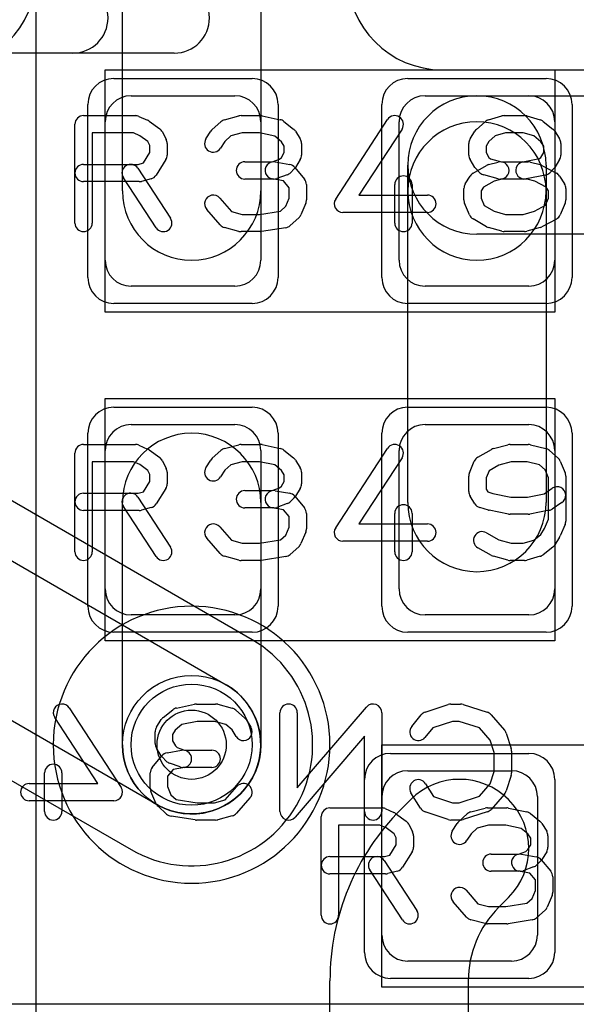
# Model space of a CAD drawing. Extents: x 0 to 20.5, y -1 to 20.
# Tile 12 of 22: x 13.5 to 15.1, y 4.7 to 7.5. Entities that reach past the tile are written whole.
import ezdxf

# ---------------------------------------------------------------- set-up
doc = ezdxf.new("R2010")
doc.units = 0
for name, color, linetype in [('Hole', 1, 'CONTINUOUS'), ('L1', 3, 'CONTINUOUS'), ('L2', 3, 'CONTINUOUS'), ('L3', 3, 'CONTINUOUS'), ('L4', 3, 'CONTINUOUS'), ('MetalMask-A', 176, 'CONTINUOUS'), ('PartsArea-A', 111, 'CONTINUOUS'), ('PartsSilk-A', 221, 'CONTINUOUS'), ('PartsSilk-B', 221, 'CONTINUOUS'), ('Resist-A', 2, 'CONTINUOUS'), ('Resist-B', 2, 'CONTINUOUS'), ('Silk-A', 140, 'CONTINUOUS')]:
    doc.layers.add(name, color=color, linetype=linetype)

msp = doc.modelspace()

# ---------------------------------------------------------------- linework, layer by layer
at = {"layer": 'Hole'}
msp.add_circle((14, 5.4), 0.1, dxfattribs=at)
at = {"layer": 'L1'}
for p, q in [((13.54996, 9.50004), (13.54996, 4.45004)), ((13.8, 7), (13.8, 8)), ((14.2, 8), (14.2, 7)), ((13.825, 7.275), (14.125, 7.275)), ((14.675, 7.275), (14.975, 7.275)), ((14.825, 7.275), (15.7, 7.275)), ((13.75, 6.8), (13.75, 7.2)), ((14.2, 7.2), (14.2, 6.8)), ((14.6, 6.8), (14.6, 7.2)), ((15.05, 7.2), (15.05, 6.8)), ((14.625, 7), (14.625, 7.075)), ((15.025, 7.075), (15.025, 7)), ((14.625, 6.1), (14.625, 7)), ((15.025, 7), (15.025, 6.1)), ((15.7, 6.875), (14.825, 6.875)), ((14.125, 6.725), (13.825, 6.725)), ((14.975, 6.725), (14.675, 6.725)), ((13.825, 6.325), (14.125, 6.325)), ((14.675, 6.325), (14.975, 6.325)), ((13.75, 5.85), (13.75, 6.25)), ((14.2, 6.25), (14.2, 5.85)), ((14.6, 5.85), (14.6, 6.25)), ((15.05, 6.25), (15.05, 5.85)), ((13.8, 5.4), (13.8, 6.1)), ((14.2, 6.1), (14.2, 5.4)), ((14.125, 5.775), (13.825, 5.775)), ((14.975, 5.775), (14.675, 5.775)), ((14.625, 5.325), (14.925, 5.325)), ((14.55, 4.85), (14.55, 5.25)), ((14.60503, 5.21287), (14.63358, 5.24142)), ((15, 5.25), (15, 4.85)), ((14.91642, 4.95858), (14.88787, 4.93003)), ((14.925, 4.775), (14.625, 4.775)), ((14.4, 2.44853), (14.4, 4.71789)), ((14.8, 4.71789), (14.8, 2.44853))]:
    msp.add_line(p, q, dxfattribs=at)
msp.add_circle((14, 5.4), 0.2, dxfattribs=at)
for centre, radius, start, end in [((13.825, 7.2), 0.075, 90, 180), ((14.125, 7.2), 0.075, 0, 90), ((14.675, 7.2), 0.075, 90, 180), ((14.825, 7.075), 0.2, 0, 180), ((14.825, 7.075), 0.2, 90, -90), ((14.975, 7.2), 0.075, 0, 90), ((14.825, 7), 0.2, 0, 180), ((14, 7), 0.2, 180, 0), ((14.825, 7), 0.2, 180, 0), ((13.825, 6.8), 0.075, 180, -90), ((14.125, 6.8), 0.075, -90, 0), ((14.675, 6.8), 0.075, 180, -90), ((14.975, 6.8), 0.075, -90, 0), ((13.825, 6.25), 0.075, 90, 180), ((14.125, 6.25), 0.075, 0, 90), ((14.675, 6.25), 0.075, 90, 180), ((14.975, 6.25), 0.075, 0, 90), ((14, 6.1), 0.2, 0, 180), ((14.825, 6.1), 0.2, 180, 0), ((13.825, 5.85), 0.075, 180, -90), ((14.125, 5.85), 0.075, -90, 0), ((14.675, 5.85), 0.075, 180, -90), ((14.975, 5.85), 0.075, -90, 0), ((14, 5.4), 0.2, 180, 0), ((14.625, 5.25), 0.075, 90, 180), ((14.925, 5.25), 0.075, 0, 90), ((14.775, 5.1), 0.2, -45, 135), ((15.1, 4.71789), 0.7, 134.99942, 180), ((15.1, 4.71789), 0.3, 134.99865, 180), ((14.625, 4.85), 0.075, 180, -90), ((14.925, 4.85), 0.075, -90, 0)]:
    msp.add_arc(centre, radius, start, end, dxfattribs=at)
at = {"layer": 'L2'}
for start, end in [(90, -90), (-90, 90)]:
    msp.add_arc((14, 5.4), 0.40004, start, end, dxfattribs=at)
at = {"layer": 'L3'}
for start, end in [(90, -90), (-90, 90)]:
    msp.add_arc((14, 5.4), 0.40004, start, end, dxfattribs=at)
at = {"layer": 'L4'}
for p, q in [((14.17501, 5.70314), (10.03053, 8.09596)), ((9.95551, 7.96603), (14.1, 5.57321)), ((13.9, 5.22679), (9.75551, 7.61962)), ((9.68051, 7.48968), (13.82498, 5.09686)), ((14.725, 7.34996), (15.275, 7.34996)), ((15.28757, 4.65004), (13.42681, 4.65004))]:
    msp.add_line(p, q, dxfattribs=at)
msp.add_circle((14, 5.4), 0.2, dxfattribs=at)
for centre, radius, start, end in [((13.275, 7.625), 0.27504, -90, 0), ((14.725, 7.625), 0.27504, 180, -90), ((14, 5.4), 0.35004, -120.00029, 59.9183), ((14.2125, 5.76807), 0.07498, -120.00175, -119.61502), ((14, 5.4), 0.2, -119.9993, 60.00003)]:
    msp.add_arc(centre, radius, start, end, dxfattribs=at)
at = {"layer": 'MetalMask-A'}
for p, q in [((13.825, 7.275), (14.125, 7.275)), ((14.675, 7.275), (14.975, 7.275)), ((13.75, 6.8), (13.75, 7.2)), ((14.2, 7.2), (14.2, 6.8)), ((14.6, 6.8), (14.6, 7.2)), ((15.05, 7.2), (15.05, 6.8)), ((14.125, 6.725), (13.825, 6.725)), ((14.975, 6.725), (14.675, 6.725)), ((13.825, 6.325), (14.125, 6.325)), ((14.675, 6.325), (14.975, 6.325)), ((13.75, 5.85), (13.75, 6.25)), ((14.2, 6.25), (14.2, 5.85)), ((14.6, 5.85), (14.6, 6.25)), ((15.05, 6.25), (15.05, 5.85)), ((14.125, 5.775), (13.825, 5.775)), ((14.975, 5.775), (14.675, 5.775)), ((14.625, 5.325), (14.925, 5.325)), ((14.55, 4.85), (14.55, 5.25)), ((15, 5.25), (15, 4.85)), ((14.925, 4.775), (14.625, 4.775))]:
    msp.add_line(p, q, dxfattribs=at)
for centre, start, end in [((13.825, 7.2), 90, 180), ((14.125, 7.2), 0, 90), ((14.675, 7.2), 90, 180), ((14.975, 7.2), 0, 90), ((13.825, 6.8), 180, -90), ((14.125, 6.8), -90, 0), ((14.675, 6.8), 180, -90), ((14.975, 6.8), -90, 0), ((13.825, 6.25), 90, 180), ((14.125, 6.25), 0, 90), ((14.675, 6.25), 90, 180), ((14.975, 6.25), 0, 90), ((13.825, 5.85), 180, -90), ((14.125, 5.85), -90, 0), ((14.675, 5.85), 180, -90), ((14.975, 5.85), -90, 0), ((14.625, 5.25), 90, 180), ((14.925, 5.25), 0, 90), ((14.625, 4.85), 180, -90), ((14.925, 4.85), -90, 0)]:
    msp.add_arc(centre, 0.075, start, end, dxfattribs=at)
at = {"layer": 'PartsArea-A'}
for p, q in [((13.75, 6.65), (13.75, 7.35)), ((13.75, 7.35), (15.05, 7.35)), ((15.05, 7.35), (15.05, 6.65)), ((15.05, 6.65), (13.75, 6.65)), ((13.75, 6.4), (15.05, 6.4)), ((13.75, 5.7), (13.75, 6.4)), ((15.05, 6.4), (15.05, 5.7)), ((15.05, 5.7), (13.75, 5.7)), ((14.55, 5.4), (15.85, 5.4)), ((14.55, 4.7), (14.55, 5.4)), ((15.85, 4.7), (14.55, 4.7))]:
    msp.add_line(p, q, dxfattribs=at)
at = {"layer": 'PartsSilk-A'}
for p, q in [((13.95, 7.3984), (12.15, 7.3984)), ((13.6875, 7.21759), (13.8375, 7.21759)), ((13.84765, 7.21544), (13.87265, 7.20433)), ((13.8772, 7.2017), (13.90776, 7.17948)), ((14.05978, 7.17795), (14.08478, 7.20017)), ((14.09495, 7.20564), (14.13662, 7.21675)), ((14.14306, 7.21759), (14.19861, 7.21759)), ((14.20376, 7.21705), (14.25654, 7.20594)), ((14.26701, 7.201), (14.29479, 7.17878)), ((14.41657, 6.97663), (14.56657, 7.20626)), ((14.82367, 7.17795), (14.84867, 7.20017)), ((14.85841, 7.20552), (14.8973, 7.21663)), ((14.90417, 7.21759), (14.9625, 7.21759)), ((14.96937, 7.21663), (15.00826, 7.20552)), ((15.01701, 7.201), (15.04479, 7.17878)), ((13.6625, 6.90741), (13.6625, 7.19259)), ((13.91542, 7.17044), (13.92653, 7.14822)), ((14.0413, 7.15029), (14.05519, 7.17251)), ((14.30037, 7.17251), (14.31426, 7.15029)), ((14.60843, 7.17892), (14.48369, 6.98796)), ((14.80519, 7.15029), (14.81908, 7.17251)), ((15.05037, 7.17251), (15.06426, 7.15029)), ((13.8322, 7.16759), (13.7125, 7.16759)), ((13.7125, 7.16759), (13.7125, 6.90741)), ((13.84993, 7.15971), (13.8322, 7.16759)), ((13.87343, 7.14263), (13.84993, 7.15971)), ((13.87917, 7.13114), (13.87343, 7.14263)), ((14.09568, 7.14296), (14.0837, 7.12379)), ((14.11356, 7.15885), (14.09568, 7.14296)), ((14.14634, 7.16759), (14.11356, 7.15885)), ((14.19601, 7.16759), (14.14634, 7.16759)), ((14.24042, 7.15824), (14.19601, 7.16759)), ((14.26023, 7.1424), (14.24042, 7.15824)), ((14.26806, 7.12987), (14.26023, 7.1424)), ((14.85957, 7.14296), (14.85139, 7.12987)), ((14.87763, 7.15901), (14.85957, 7.14296)), ((14.90767, 7.16759), (14.87763, 7.15901)), ((14.959, 7.16759), (14.90767, 7.16759)), ((14.9897, 7.15882), (14.959, 7.16759)), ((15.01023, 7.1424), (14.9897, 7.15882)), ((15.01806, 7.12987), (15.01023, 7.1424)), ((13.87917, 7.11087), (13.87917, 7.13114)), ((13.92917, 7.13704), (13.92917, 7.1037)), ((14.26806, 7.11087), (14.26806, 7.12987)), ((14.31806, 7.13704), (14.31806, 7.1037)), ((14.80139, 7.1037), (14.80139, 7.13704)), ((14.85139, 7.12987), (14.85139, 7.11087)), ((15.01806, 7.11087), (15.01806, 7.12987)), ((15.06806, 7.13704), (15.06806, 7.1037)), ((13.86042, 7.08087), (13.87917, 7.11087)), ((13.92537, 7.09045), (13.89759, 7.04601)), ((14.15417, 7.08426), (14.2331, 7.08426)), ((14.2331, 7.08426), (14.2543, 7.09197)), ((14.24188, 7.08387), (14.28355, 7.07646)), ((14.2543, 7.09197), (14.25948, 7.09715)), ((14.25948, 7.09715), (14.26806, 7.11087)), ((14.31426, 7.09045), (14.30037, 7.06823)), ((14.81908, 7.06823), (14.80519, 7.09045)), ((14.85139, 7.11087), (14.85997, 7.09715)), ((14.85997, 7.09715), (14.86432, 7.0928)), ((14.86432, 7.0928), (14.89634, 7.08426)), ((14.89634, 7.08426), (14.97361, 7.08426)), ((14.9576, 7.08377), (15.00574, 7.0934)), ((15.00574, 7.0934), (15.00948, 7.09715)), ((15.00948, 7.09715), (15.01806, 7.11087)), ((15.06426, 7.09045), (15.05037, 7.06823)), ((13.6875, 7.07685), (13.84533, 7.07685)), ((13.84453, 7.06553), (13.93898, 6.92109)), ((13.84533, 7.07685), (13.86042, 7.08087)), ((14.29685, 7.0638), (14.28574, 7.05269)), ((14.29838, 7.06785), (14.32615, 7.03452)), ((14.81399, 7.05134), (14.85288, 7.07356)), ((14.83371, 7.05269), (14.8226, 7.0638)), ((14.85884, 7.07601), (14.88662, 7.08342)), ((14.98005, 7.08342), (15.00783, 7.07601)), ((15.01315, 7.07391), (15.05482, 7.05169)), ((15.04685, 7.0638), (15.03574, 7.05269)), ((13.84861, 7.02685), (13.6875, 7.02685)), ((13.89714, 6.89373), (13.80269, 7.03817)), ((13.88283, 7.0351), (13.85505, 7.02769)), ((14.2375, 7.03426), (14.15417, 7.03426)), ((14.26581, 7.02883), (14.23312, 7.03465)), ((14.2766, 7.04687), (14.24604, 7.03576)), ((14.28194, 7.00947), (14.26581, 7.02883)), ((14.7913, 7.02066), (14.80519, 7.04288)), ((14.87486, 7.02853), (14.84425, 7.01104)), ((14.88662, 7.0351), (14.84495, 7.04621)), ((14.8995, 7.0351), (14.87486, 7.02853)), ((14.97033, 7.03426), (14.89306, 7.03426)), ((15.02296, 7.04586), (14.9674, 7.03475)), ((14.99217, 7.02844), (14.97033, 7.03426)), ((15.0254, 7.01072), (14.99217, 7.02844)), ((15.06426, 7.04287), (15.07814, 7.02065)), ((14.28194, 6.97907), (14.28194, 7.00947)), ((14.33194, 7.01852), (14.33194, 6.97407)), ((14.5875, 6.90741), (14.5875, 7.01852)), ((14.6375, 7.01852), (14.6375, 6.90741)), ((14.7875, 6.97407), (14.7875, 7.00741)), ((14.84425, 7.01104), (14.8375, 7.00024)), ((14.8375, 7.00024), (14.8375, 6.97907)), ((15.03194, 7.00024), (15.0254, 7.01072)), ((15.03194, 6.97907), (15.03194, 7.00024)), ((15.08194, 7.00741), (15.08194, 6.97407)), ((14.08131, 6.97942), (14.11519, 6.94071)), ((14.27218, 6.95563), (14.28194, 6.97907)), ((14.48369, 6.98796), (14.68194, 6.98796)), ((14.8375, 6.97907), (14.84619, 6.95822)), ((15.02342, 6.9586), (15.03194, 6.97907)), ((14.08258, 6.90206), (14.04369, 6.9465)), ((14.19662, 6.93241), (14.25691, 6.94205)), ((14.25691, 6.94205), (14.27218, 6.95563)), ((14.33002, 6.96446), (14.31614, 6.93113)), ((14.80331, 6.93112), (14.78942, 6.96445)), ((14.84619, 6.95822), (14.87506, 6.94173)), ((14.87506, 6.94173), (14.90767, 6.93241)), ((14.959, 6.93241), (14.99197, 6.94183)), ((14.99197, 6.94183), (15.02342, 6.9586)), ((15.08002, 6.96446), (15.06614, 6.93113)), ((14.11519, 6.94071), (14.14634, 6.93241)), ((14.14634, 6.93241), (14.19662, 6.93241)), ((14.30967, 6.92205), (14.28467, 6.89983)), ((14.68194, 6.93796), (14.4375, 6.93796)), ((14.85288, 6.89681), (14.81399, 6.91903)), ((14.90767, 6.93241), (14.959, 6.93241)), ((15.05482, 6.91868), (15.01315, 6.89646)), ((14.13662, 6.88325), (14.09495, 6.89436)), ((14.27201, 6.89383), (14.20256, 6.88272)), ((14.8973, 6.88337), (14.85841, 6.89448)), ((15.00826, 6.89448), (14.96937, 6.88337)), ((14.19861, 6.88241), (14.14306, 6.88241)), ((14.9625, 6.88241), (14.90417, 6.88241)), ((13.6875, 6.26759), (13.8375, 6.26759)), ((13.84765, 6.26544), (13.87265, 6.25433)), ((14.09495, 6.25564), (14.13662, 6.26675)), ((14.14306, 6.26759), (14.19861, 6.26759)), ((14.20376, 6.26705), (14.25654, 6.25594)), ((14.87273, 6.25564), (14.91439, 6.26675)), ((14.92083, 6.26759), (14.97361, 6.26759)), ((14.97967, 6.26684), (15.02412, 6.25573)), ((13.6625, 5.95741), (13.6625, 6.24259)), ((13.8772, 6.2517), (13.90776, 6.22948)), ((14.05978, 6.22795), (14.08478, 6.25017)), ((14.26701, 6.251), (14.29479, 6.22878)), ((14.41657, 6.02663), (14.56657, 6.25626)), ((14.82788, 6.23097), (14.86677, 6.25319)), ((15.03467, 6.25017), (15.05967, 6.22795)), ((13.8322, 6.21759), (13.7125, 6.21759)), ((13.7125, 6.21759), (13.7125, 5.95741)), ((13.84993, 6.20971), (13.8322, 6.21759)), ((13.87343, 6.19263), (13.84993, 6.20971)), ((13.91542, 6.22044), (13.92653, 6.19822)), ((14.0413, 6.20029), (14.05519, 6.22251)), ((14.11356, 6.20885), (14.09568, 6.19296)), ((14.14634, 6.21759), (14.11356, 6.20885)), ((14.19601, 6.21759), (14.14634, 6.21759)), ((14.24042, 6.20824), (14.19601, 6.21759)), ((14.26023, 6.1924), (14.24042, 6.20824)), ((14.30037, 6.22251), (14.31426, 6.20029)), ((14.60843, 6.22892), (14.48369, 6.03796)), ((14.80331, 6.18555), (14.8172, 6.21888)), ((14.88875, 6.20816), (14.86008, 6.19178)), ((14.92411, 6.21759), (14.88875, 6.20816)), ((14.97053, 6.21759), (14.92411, 6.21759)), ((15.00604, 6.20871), (14.97053, 6.21759)), ((15.02218, 6.19437), (15.00604, 6.20871)), ((15.06614, 6.21887), (15.08002, 6.18554)), ((13.87917, 6.18114), (13.87343, 6.19263)), ((13.87917, 6.16087), (13.87917, 6.18114)), ((13.92917, 6.18704), (13.92917, 6.1537)), ((14.09568, 6.19296), (14.0837, 6.17379)), ((14.26806, 6.17987), (14.26023, 6.1924)), ((14.26806, 6.16087), (14.26806, 6.17987)), ((14.31806, 6.18704), (14.31806, 6.1537)), ((14.80139, 6.13148), (14.80139, 6.17593)), ((14.86008, 6.19178), (14.85139, 6.17093)), ((15.03194, 6.17093), (15.02218, 6.19437)), ((15.08194, 6.17593), (15.08194, 6.0463)), ((13.86042, 6.13087), (13.87917, 6.16087)), ((14.2543, 6.14197), (14.25948, 6.14715)), ((14.25948, 6.14715), (14.26806, 6.16087)), ((14.85139, 6.17093), (14.85139, 6.13865)), ((15.03194, 6.0513), (15.03194, 6.17093)), ((13.6875, 6.12685), (13.84533, 6.12685)), ((13.84533, 6.12685), (13.86042, 6.13087)), ((13.92537, 6.14045), (13.89759, 6.09601)), ((14.15417, 6.13426), (14.2331, 6.13426)), ((14.2331, 6.13426), (14.2543, 6.14197)), ((14.24188, 6.13387), (14.28355, 6.12646)), ((14.29838, 6.11785), (14.32615, 6.08452)), ((14.31426, 6.14045), (14.30037, 6.11823)), ((14.81908, 6.09601), (14.80519, 6.11823)), ((14.85139, 6.13865), (14.85646, 6.13054)), ((14.85646, 6.13054), (14.8713, 6.12614)), ((14.8713, 6.12614), (14.92331, 6.11574)), ((14.97113, 6.11574), (15.01942, 6.12539)), ((15.01942, 6.12539), (15.04307, 6.14117)), ((13.89714, 5.94373), (13.80269, 6.08817)), ((13.84453, 6.11553), (13.93898, 5.97109)), ((14.2766, 6.09687), (14.24604, 6.08576)), ((14.29685, 6.1138), (14.28574, 6.10269)), ((14.92331, 6.11574), (14.97113, 6.11574)), ((15.07081, 6.09957), (15.04304, 6.08105)), ((13.84861, 6.07685), (13.6875, 6.07685)), ((13.88283, 6.0851), (13.85505, 6.07769)), ((14.2375, 6.08426), (14.15417, 6.08426)), ((14.26581, 6.07883), (14.23312, 6.08465)), ((14.28194, 6.05947), (14.26581, 6.07883)), ((14.33194, 6.06852), (14.33194, 6.02407)), ((14.5875, 5.95741), (14.5875, 6.06852)), ((14.6375, 6.06852), (14.6375, 5.95741)), ((14.85818, 6.07788), (14.83318, 6.08529)), ((14.91593, 6.06623), (14.86038, 6.07734)), ((14.97361, 6.06574), (14.92083, 6.06574)), ((15.03407, 6.07734), (14.97851, 6.06623)), ((14.28194, 6.02907), (14.28194, 6.05947)), ((14.48369, 6.03796), (14.68194, 6.03796)), ((15.02077, 6.02447), (15.03194, 6.0513)), ((15.08002, 6.03669), (15.06614, 6.00335)), ((14.08131, 6.02942), (14.11519, 5.99071)), ((14.25691, 5.99205), (14.27218, 6.00563)), ((14.27218, 6.00563), (14.28194, 6.02907)), ((14.33002, 6.01446), (14.31614, 5.98113)), ((14.85268, 6.01245), (14.88875, 5.99184)), ((14.9897, 5.99118), (15.01023, 6.0076)), ((15.01023, 6.0076), (15.02077, 6.02447)), ((14.08258, 5.95206), (14.04369, 5.9965)), ((14.11519, 5.99071), (14.14634, 5.98241)), ((14.14634, 5.98241), (14.19662, 5.98241)), ((14.19662, 5.98241), (14.25691, 5.99205)), ((14.68194, 5.98796), (14.4375, 5.98796)), ((14.88875, 5.99184), (14.92411, 5.98241)), ((14.92411, 5.98241), (14.959, 5.98241)), ((14.959, 5.98241), (14.9897, 5.99118)), ((15.06426, 5.99971), (15.05037, 5.97749)), ((14.30967, 5.97205), (14.28467, 5.94983)), ((14.86677, 5.94681), (14.82788, 5.96903)), ((15.04479, 5.97122), (15.01701, 5.949)), ((14.13662, 5.93325), (14.09495, 5.94436)), ((14.19861, 5.93241), (14.14306, 5.93241)), ((14.27201, 5.94383), (14.20256, 5.93272)), ((14.91439, 5.93325), (14.87273, 5.94436)), ((14.9625, 5.93241), (14.92083, 5.93241)), ((15.00826, 5.94448), (14.96937, 5.93337)), ((14.4, 5.21759), (14.55, 5.21759)), ((14.56015, 5.21544), (14.58515, 5.20433)), ((14.80745, 5.20564), (14.84912, 5.21675)), ((14.85556, 5.21759), (14.91111, 5.21759)), ((14.91626, 5.21705), (14.96904, 5.20594)), ((14.375, 4.90741), (14.375, 5.19259)), ((14.5897, 5.2017), (14.62026, 5.17948)), ((14.77228, 5.17795), (14.79728, 5.20017)), ((14.97951, 5.201), (15.00729, 5.17878)), ((14.5447, 5.16759), (14.425, 5.16759)), ((14.425, 5.16759), (14.425, 4.90741)), ((14.56243, 5.15971), (14.5447, 5.16759)), ((14.58593, 5.14263), (14.56243, 5.15971)), ((14.62792, 5.17044), (14.63903, 5.14822)), ((14.7538, 5.15029), (14.76769, 5.17251)), ((14.82606, 5.15885), (14.80818, 5.14296)), ((14.85884, 5.16759), (14.82606, 5.15885)), ((14.90851, 5.16759), (14.85884, 5.16759)), ((14.95292, 5.15824), (14.90851, 5.16759)), ((14.97273, 5.1424), (14.95292, 5.15824)), ((15.01287, 5.17251), (15.02676, 5.15029)), ((14.59167, 5.13114), (14.58593, 5.14263)), ((14.59167, 5.11087), (14.59167, 5.13114)), ((14.64167, 5.13704), (14.64167, 5.1037)), ((14.80818, 5.14296), (14.7962, 5.12379)), ((14.98056, 5.12987), (14.97273, 5.1424)), ((14.98056, 5.11087), (14.98056, 5.12987)), ((15.03056, 5.13704), (15.03056, 5.1037)), ((14.57292, 5.08087), (14.59167, 5.11087)), ((14.9668, 5.09197), (14.97198, 5.09715)), ((14.97198, 5.09715), (14.98056, 5.11087)), ((14.4, 5.07685), (14.55783, 5.07685)), ((14.55703, 5.06553), (14.65148, 4.92109)), ((14.55783, 5.07685), (14.57292, 5.08087)), ((14.63787, 5.09045), (14.61009, 5.04601)), ((14.86667, 5.08426), (14.9456, 5.08426)), ((14.9456, 5.08426), (14.9668, 5.09197)), ((14.95438, 5.08387), (14.99605, 5.07646)), ((15.01088, 5.06785), (15.03865, 5.03452)), ((15.02676, 5.09045), (15.01287, 5.06823)), ((14.60964, 4.89373), (14.51519, 5.03817)), ((14.9891, 5.04687), (14.95854, 5.03576)), ((15.00935, 5.0638), (14.99824, 5.05269)), ((14.56111, 5.02685), (14.4, 5.02685)), ((14.59533, 5.0351), (14.56755, 5.02769)), ((14.95, 5.03426), (14.86667, 5.03426)), ((14.97831, 5.02883), (14.94562, 5.03465)), ((14.99444, 5.00947), (14.97831, 5.02883)), ((14.99444, 4.97907), (14.99444, 5.00947)), ((15.04444, 5.01852), (15.04444, 4.97407)), ((14.79381, 4.97942), (14.82769, 4.94071)), ((14.98468, 4.95563), (14.99444, 4.97907)), ((14.96941, 4.94205), (14.98468, 4.95563)), ((15.04252, 4.96446), (15.02864, 4.93113)), ((14.79508, 4.90206), (14.75619, 4.9465)), ((14.82769, 4.94071), (14.85884, 4.93241)), ((14.85884, 4.93241), (14.90912, 4.93241)), ((14.90912, 4.93241), (14.96941, 4.94205)), ((15.02217, 4.92205), (14.99717, 4.89983)), ((14.84912, 4.88325), (14.80745, 4.89436)), ((14.98451, 4.89383), (14.91506, 4.88272)), ((14.91111, 4.88241), (14.85556, 4.88241))]:
    msp.add_line(p, q, dxfattribs=at)
for centre, radius, start, end in [((13.95, 7.5), 0.1016, -90, 90), ((13.6875, 7.19259), 0.025, 90, 180), ((13.8375, 7.19259), 0.025, 66.04914, 90), ((13.8625, 7.18148), 0.025, 53.98274, 66.03964), ((14.10139, 7.18148), 0.025, 104.92551, 131.63069), ((14.14306, 7.19259), 0.025, 90, 104.92885), ((14.19861, 7.19259), 0.025, 78.11016, 90), ((14.25139, 7.18148), 0.025, 51.33303, 78.11298), ((14.5875, 7.19259), 0.025, -33.14974, 146.84644), ((14.86528, 7.18148), 0.025, 105.94854, 131.62783), ((14.90417, 7.19259), 0.025, 90, 105.94854), ((14.9625, 7.19259), 0.025, 74.05146, 90), ((15.00139, 7.18148), 0.025, 51.33303, 74.05146), ((13.89306, 7.15926), 0.025, 26.56505, 53.97932), ((14.07639, 7.15926), 0.025, 131.62783, 147.98998), ((14.27917, 7.15926), 0.025, 32.00538, 51.34522), ((14.84028, 7.15926), 0.025, 131.62783, 147.99462), ((15.02917, 7.15926), 0.025, 32.00538, 51.33303), ((13.90417, 7.13704), 0.025, 0, 26.56505), ((14.0625, 7.13704), 0.025, 147.99462, -32.01002), ((14.29306, 7.13704), 0.025, 0, 32.01002), ((14.82639, 7.13704), 0.025, 147.99462, 180), ((15.04306, 7.13704), 0.025, 0, 32.00538), ((13.90417, 7.1037), 0.025, -32.00538, 0), ((14.15417, 7.05926), 0.025, 90, -90), ((14.2375, 7.05926), 0.025, 79.90837, -100.08326), ((14.29306, 7.1037), 0.025, -32.00538, 0), ((14.82639, 7.1037), 0.025, 180, -147.99462), ((14.89306, 7.05926), 0.025, -75.07449, 104.93527), ((14.9625, 7.05926), 0.025, 101.30544, -78.69205), ((14.97361, 7.05926), 0.025, 75.07449, 90), ((15.04306, 7.1037), 0.025, -32.00538, 0), ((13.6875, 7.05185), 0.025, 90, -90), ((13.82361, 7.05185), 0.025, 33.18146, -146.81914), ((14.27917, 7.05185), 0.025, 39.7909, 79.91674), ((14.27917, 7.08148), 0.025, -45, -32.01002), ((14.84028, 7.08148), 0.025, -147.99462, -135), ((14.86528, 7.05185), 0.025, 104.92551, 119.74171), ((15.00139, 7.05185), 0.025, 61.9383, 75.06473), ((15.02917, 7.08148), 0.025, -45, -32.00538), ((13.84861, 7.05185), 0.025, -90, -75.06473), ((13.87639, 7.05926), 0.025, -75.07449, -32.01002), ((14.2375, 7.05926), 0.025, -90, -70.02141), ((14.26806, 7.07037), 0.025, -70.02864, -45), ((14.30694, 7.01852), 0.025, 0, 39.8005), ((14.6125, 7.01852), 0.025, 0, 180), ((14.82639, 7.02963), 0.025, 119.73351, 147.98998), ((14.85139, 7.07037), 0.025, -135, -104.92551), ((14.89306, 7.05926), 0.025, -104.92551, -90), ((15.01806, 7.07037), 0.025, -78.69456, -45), ((15.04306, 7.02963), 0.025, 31.98594, 61.9318), ((14.8125, 7.00741), 0.025, 147.99462, 180), ((15.05694, 7.00741), 0.025, 0, 31.99147), ((14.0625, 6.96296), 0.025, 41.18808, -138.81042), ((14.30694, 6.97407), 0.025, -22.60576, 0), ((14.4375, 6.96296), 0.025, 146.85026, -90), ((14.68194, 6.96296), 0.025, -90, 90), ((14.8125, 6.97407), 0.025, 180, -157.37647), ((15.05694, 6.97407), 0.025, -22.60576, 0), ((13.91806, 6.90741), 0.025, -146.81854, 33.18086), ((14.29306, 6.94074), 0.025, -48.37217, -22.60888), ((14.82639, 6.94074), 0.025, -157.37309, -119.74171), ((15.04306, 6.94074), 0.025, -61.9383, -22.60888), ((13.6875, 6.90741), 0.025, 180, 0), ((14.10139, 6.91852), 0.025, -138.81192, -104.92885), ((14.26806, 6.91852), 0.025, -80.91063, -48.36931), ((14.6125, 6.90741), 0.025, 180, 0), ((14.86528, 6.91852), 0.025, -119.73351, -105.94345), ((15.00139, 6.91852), 0.025, -74.05146, -61.9318), ((14.14306, 6.90741), 0.025, -104.92551, -90), ((14.19861, 6.90741), 0.025, -90, -80.91133), ((14.90417, 6.90741), 0.025, -105.94854, -90), ((14.9625, 6.90741), 0.025, -90, -74.05655), ((13.6875, 6.24259), 0.025, 90, 180), ((13.8375, 6.24259), 0.025, 66.04914, 90), ((14.14306, 6.24259), 0.025, 90, 104.92885), ((14.19861, 6.24259), 0.025, 78.11016, 90), ((14.5875, 6.24259), 0.025, -33.14974, 146.84644), ((14.92083, 6.24259), 0.025, 90, 104.93227), ((14.97361, 6.24259), 0.025, 75.96932, 90), ((13.8625, 6.23148), 0.025, 53.98274, 66.03964), ((14.10139, 6.23148), 0.025, 104.92551, 131.63069), ((14.25139, 6.23148), 0.025, 51.33303, 78.11298), ((14.84028, 6.20926), 0.025, 119.73351, 157.37647), ((14.87917, 6.23148), 0.025, 104.92551, 119.74171), ((15.01806, 6.23148), 0.025, 48.37217, 75.96679), ((13.89306, 6.20926), 0.025, 26.56505, 53.97932), ((14.07639, 6.20926), 0.025, 131.62783, 147.98998), ((14.27917, 6.20926), 0.025, 32.00538, 51.34522), ((15.04306, 6.20926), 0.025, 22.60576, 48.36931), ((13.90417, 6.18704), 0.025, 0, 26.56505), ((14.0625, 6.18704), 0.025, 147.99462, -32.01002), ((14.29306, 6.18704), 0.025, 0, 32.01002), ((14.82639, 6.17593), 0.025, 157.37309, 180), ((15.05694, 6.17593), 0.025, 0, 22.60888), ((13.90417, 6.1537), 0.025, -32.00538, 0), ((14.29306, 6.1537), 0.025, -32.00538, 0), ((15.05694, 6.12037), 0.025, -56.30358, 123.69959), ((13.6875, 6.10185), 0.025, 90, -90), ((13.82361, 6.10185), 0.025, 33.18146, -146.81914), ((14.15417, 6.10926), 0.025, 90, -90), ((14.2375, 6.10926), 0.025, 79.90837, -100.08326), ((14.27917, 6.10185), 0.025, 39.7909, 79.91674), ((14.27917, 6.13148), 0.025, -45, -32.01002), ((14.82639, 6.13148), 0.025, 180, -147.98998), ((13.87639, 6.10926), 0.025, -75.07449, -32.01002), ((14.26806, 6.12037), 0.025, -70.02864, -45), ((14.6125, 6.06852), 0.025, 0, 180), ((14.84028, 6.10926), 0.025, -147.99462, -106.50982), ((13.84861, 6.10185), 0.025, -90, -75.06473), ((14.2375, 6.10926), 0.025, -90, -70.02141), ((14.30694, 6.06852), 0.025, 0, 39.8005), ((14.86528, 6.10185), 0.025, -106.49948, -101.30993), ((14.92083, 6.09074), 0.025, -101.30544, -90), ((14.97361, 6.09074), 0.025, -90, -78.69205), ((15.02917, 6.10185), 0.025, -78.69456, -56.30041), ((14.0625, 6.01296), 0.025, 41.18808, -138.81042), ((14.68194, 6.01296), 0.025, -90, 90), ((15.05694, 6.0463), 0.025, -22.60576, 0), ((14.30694, 6.02407), 0.025, -22.60576, 0), ((14.4375, 6.01296), 0.025, 146.85026, -90), ((14.84028, 5.99074), 0.025, 60.26649, -119.74171), ((15.04306, 6.01296), 0.025, -32.00538, -22.60278), ((14.29306, 5.99074), 0.025, -48.37217, -22.60888), ((15.02917, 5.99074), 0.025, -51.33303, -32.01002), ((13.6875, 5.95741), 0.025, 180, 0), ((13.91806, 5.95741), 0.025, -146.81854, 33.18086), ((14.10139, 5.96852), 0.025, -138.81192, -104.92885), ((14.26806, 5.96852), 0.025, -80.91063, -48.36931), ((14.6125, 5.95741), 0.025, 180, 0), ((14.87917, 5.96852), 0.025, -119.73351, -104.93227), ((15.00139, 5.96852), 0.025, -74.05146, -51.34522), ((14.14306, 5.95741), 0.025, -104.92551, -90), ((14.19861, 5.95741), 0.025, -90, -80.91133), ((14.92083, 5.95741), 0.025, -104.92551, -90), ((14.9625, 5.95741), 0.025, -90, -74.05655), ((14.4, 5.19259), 0.025, 90, 180), ((14.55, 5.19259), 0.025, 66.04914, 90), ((14.85556, 5.19259), 0.025, 90, 104.92885), ((14.91111, 5.19259), 0.025, 78.11016, 90), ((14.575, 5.18148), 0.025, 53.98274, 66.03964), ((14.60556, 5.15926), 0.025, 26.56505, 53.97932), ((14.78889, 5.15926), 0.025, 131.62783, 147.98998), ((14.81389, 5.18148), 0.025, 104.92551, 131.63069), ((14.96389, 5.18148), 0.025, 51.33303, 78.11298), ((14.99167, 5.15926), 0.025, 32.00538, 51.34522), ((14.775, 5.13704), 0.025, 147.99462, -32.01002), ((15.00556, 5.13704), 0.025, 0, 32.01002), ((14.61667, 5.13704), 0.025, 0, 26.56505), ((14.61667, 5.1037), 0.025, -32.00538, 0), ((15.00556, 5.1037), 0.025, -32.00538, 0), ((14.4, 5.05185), 0.025, 90, -90), ((14.53611, 5.05185), 0.025, 33.18146, -146.81914), ((14.86667, 5.05926), 0.025, 90, -90), ((14.95, 5.05926), 0.025, 79.90837, -100.08326), ((14.99167, 5.05185), 0.025, 39.7909, 79.91674), ((14.99167, 5.08148), 0.025, -45, -32.01002), ((14.58889, 5.05926), 0.025, -75.07449, -32.01002), ((14.95, 5.05926), 0.025, -90, -70.02141), ((14.98056, 5.07037), 0.025, -70.02864, -45), ((14.56111, 5.05185), 0.025, -90, -75.06473), ((15.01944, 5.01852), 0.025, 0, 39.8005), ((14.775, 4.96296), 0.025, 41.18808, -138.81042), ((15.01944, 4.97407), 0.025, -22.60576, 0), ((15.00556, 4.94074), 0.025, -48.37217, -22.60888), ((14.4, 4.90741), 0.025, 180, 0), ((14.63056, 4.90741), 0.025, -146.81854, 33.18086), ((14.81389, 4.91852), 0.025, -138.81192, -104.92885), ((14.98056, 4.91852), 0.025, -80.91063, -48.36931), ((14.85556, 4.90741), 0.025, -104.92551, -90), ((14.91111, 4.90741), 0.025, -90, -80.91133)]:
    msp.add_arc(centre, radius, start, end, dxfattribs=at)
at = {"layer": 'PartsSilk-B'}
for p, q in [((13.64593, 5.50626), (13.79593, 5.27663)), ((13.91771, 5.47878), (13.94549, 5.501)), ((13.95596, 5.50594), (14.00874, 5.51705)), ((14.01389, 5.51759), (14.06944, 5.51759)), ((14.07588, 5.51675), (14.11755, 5.50564)), ((14.12772, 5.50017), (14.15272, 5.47795)), ((14.25556, 5.20741), (14.25556, 5.49259)), ((14.30556, 5.27499), (14.50602, 5.50886)), ((14.30556, 5.49259), (14.30556, 5.27499)), ((14.55, 5.49259), (14.55, 5.20741)), ((14.67543, 5.49409), (14.7421, 5.51631)), ((14.75, 5.51759), (14.77778, 5.51759)), ((14.7854, 5.5164), (14.85484, 5.49418)), ((13.72881, 5.28796), (13.60407, 5.47892)), ((13.89824, 5.45029), (13.91213, 5.47251)), ((14.01649, 5.46759), (13.97208, 5.45824)), ((14.06616, 5.46759), (14.01649, 5.46759)), ((14.09894, 5.45885), (14.06616, 5.46759)), ((14.15731, 5.47251), (14.1712, 5.45029)), ((14.63635, 5.45304), (14.66412, 5.48637)), ((14.75406, 5.46759), (14.69798, 5.4489)), ((14.77388, 5.46759), (14.75406, 5.46759)), ((14.83298, 5.44868), (14.77388, 5.46759)), ((14.86603, 5.48683), (14.90492, 5.44239)), ((13.89444, 5.4037), (13.89444, 5.43704)), ((13.95227, 5.4424), (13.94444, 5.42987)), ((13.97208, 5.45824), (13.95227, 5.4424)), ((14.11682, 5.44296), (14.09894, 5.45885)), ((14.1288, 5.42379), (14.11682, 5.44296)), ((14.69798, 5.4489), (14.67477, 5.42104)), ((14.86382, 5.41344), (14.83298, 5.44868)), ((13.94444, 5.42987), (13.94444, 5.41087)), ((13.94444, 5.41087), (13.95302, 5.39715)), ((14.5, 5.42501), (14.29954, 5.19114)), ((14.5, 5.20741), (14.5, 5.42501)), ((14.875, 5.37766), (14.86382, 5.41344)), ((14.90997, 5.43339), (14.92386, 5.38894)), ((13.91213, 5.36823), (13.89824, 5.39045)), ((13.92895, 5.37646), (13.97062, 5.38387)), ((13.95302, 5.39715), (13.9582, 5.39197)), ((13.9582, 5.39197), (13.9794, 5.38426)), ((13.9794, 5.38426), (14.05833, 5.38426)), ((14.875, 5.32234), (14.875, 5.37766)), ((14.925, 5.38148), (14.925, 5.31852)), ((13.88635, 5.33452), (13.91412, 5.36785)), ((13.92676, 5.35269), (13.91565, 5.3638)), ((13.94669, 5.32883), (13.93056, 5.30947)), ((13.96646, 5.33576), (13.9359, 5.34687)), ((13.97938, 5.33465), (13.94669, 5.32883)), ((14.05833, 5.33426), (13.975, 5.33426)), ((14.86382, 5.28656), (14.875, 5.32234)), ((13.575, 5.20741), (13.575, 5.31852)), ((13.625, 5.31852), (13.625, 5.20741)), ((13.88056, 5.27407), (13.88056, 5.31852)), ((13.93056, 5.30947), (13.93056, 5.27907)), ((14.92386, 5.31106), (14.90997, 5.26661)), ((13.53056, 5.28796), (13.72881, 5.28796)), ((13.89636, 5.23113), (13.88248, 5.26446)), ((13.93056, 5.27907), (13.94032, 5.25563)), ((14.09731, 5.24071), (14.13119, 5.27942)), ((14.67676, 5.28732), (14.69977, 5.2505)), ((14.83298, 5.25132), (14.86382, 5.28656)), ((13.775, 5.23796), (13.53056, 5.23796)), ((13.94032, 5.25563), (13.95559, 5.24205)), ((13.95559, 5.24205), (14.01588, 5.23241)), ((14.06616, 5.23241), (14.09731, 5.24071)), ((14.16881, 5.2465), (14.12992, 5.20206)), ((14.66213, 5.21638), (14.63436, 5.26082)), ((14.69977, 5.2505), (14.75406, 5.23241)), ((14.77388, 5.23241), (14.83298, 5.25132)), ((14.90492, 5.25761), (14.86603, 5.21317)), ((13.92783, 5.19983), (13.90283, 5.22205)), ((14.01588, 5.23241), (14.06616, 5.23241)), ((14.75406, 5.23241), (14.77388, 5.23241)), ((14.00994, 5.18272), (13.94049, 5.19383)), ((14.06944, 5.18241), (14.01389, 5.18241)), ((14.11755, 5.19436), (14.07588, 5.18325)), ((14.7421, 5.18369), (14.67543, 5.20591)), ((14.77778, 5.18241), (14.75, 5.18241)), ((14.85484, 5.20582), (14.7854, 5.1836))]:
    msp.add_line(p, q, dxfattribs=at)
for centre, start, end in [((13.625, 5.49259), 33.14974, -146.84644), ((13.96111, 5.48148), 101.88984, 128.66697), ((14.01389, 5.49259), 90, 101.88984), ((14.06944, 5.49259), 75.07449, 90), ((14.11111, 5.48148), 48.37217, 75.07449), ((14.28056, 5.49259), 0, 180), ((14.525, 5.49259), 0, 139.39622), ((14.68333, 5.47037), 108.42046, 140.1995), ((14.75, 5.49259), 90, 108.43237), ((14.77778, 5.49259), 72.25358, 90), ((14.84722, 5.47037), 41.18808, 72.25593), ((13.93333, 5.45926), 128.66697, 147.99462), ((14.13611, 5.45926), 32.00538, 48.37217), ((13.91944, 5.43704), 147.99462, 180), ((14.15, 5.43704), -147.99462, 32.01002), ((14.65556, 5.43704), 140.2091, -39.8005), ((14.88611, 5.42593), 17.36223, 41.18958), ((13.91944, 5.4037), 180, -147.99462), ((13.975, 5.35926), -79.90837, 100.08326), ((14.05833, 5.35926), -90, 90), ((14.9, 5.38148), 0, 17.35329), ((13.93333, 5.38148), -147.99462, -135), ((13.93333, 5.35185), 100.09163, 140.2091), ((13.94444, 5.37037), -135, -109.97136), ((13.6, 5.31852), 0, 180), ((13.90556, 5.31852), 140.2091, 180), ((13.975, 5.35926), -109.97136, -90), ((14.65556, 5.27407), 32.00538, -147.99925), ((14.9, 5.31852), -17.36223, 0), ((13.53056, 5.26296), 90, -90), ((13.775, 5.26296), -90, 33.15356), ((13.90556, 5.27407), 180, -157.39424), ((14.15, 5.26296), -41.18808, 138.81042), ((14.88611, 5.27407), -41.18808, -17.35329), ((13.6, 5.20741), 180, 0), ((13.91944, 5.24074), -157.39424, -131.62783), ((14.28056, 5.20741), 180, -40.6013), ((14.525, 5.20741), 180, 0), ((14.68333, 5.22963), -147.99462, -108.43237), ((14.84722, 5.22963), -72.25358, -41.18958), ((13.94444, 5.21852), -131.62783, -99.08937), ((14.01389, 5.20741), -99.08937, -90), ((14.06944, 5.20741), -90, -75.07449), ((14.11111, 5.21852), -75.07449, -41.18808), ((14.75, 5.20741), -108.42046, -90), ((14.77778, 5.20741), -90, -72.25593)]:
    msp.add_arc(centre, 0.025, start, end, dxfattribs=at)
at = {"layer": 'Resist-A'}
for p, q in [((13.775, 7.325), (14.175, 7.325)), ((14.625, 7.325), (15.025, 7.325)), ((13.7, 6.75), (13.7, 7.25)), ((14.25, 7.25), (14.25, 6.75)), ((14.55, 6.75), (14.55, 7.25)), ((15.1, 7.25), (15.1, 6.75)), ((14.175, 6.675), (13.775, 6.675)), ((15.025, 6.675), (14.625, 6.675)), ((13.775, 6.375), (14.175, 6.375)), ((14.625, 6.375), (15.025, 6.375)), ((13.7, 5.8), (13.7, 6.3)), ((14.25, 6.3), (14.25, 5.8)), ((14.55, 5.8), (14.55, 6.3)), ((15.1, 6.3), (15.1, 5.8)), ((14.175, 5.725), (13.775, 5.725)), ((15.025, 5.725), (14.625, 5.725)), ((14.575, 5.375), (14.975, 5.375)), ((14.5, 4.8), (14.5, 5.3)), ((15.05, 5.3), (15.05, 4.8)), ((14.975, 4.725), (14.575, 4.725))]:
    msp.add_line(p, q, dxfattribs=at)
msp.add_circle((14, 5.4), 0.175, dxfattribs=at)
for centre, start, end in [((13.775, 7.25), 90, 180), ((14.175, 7.25), 0, 90), ((14.625, 7.25), 90, 180), ((15.025, 7.25), 0, 90), ((13.775, 6.75), 180, -90), ((14.175, 6.75), -90, 0), ((14.625, 6.75), 180, -90), ((15.025, 6.75), -90, 0), ((13.775, 6.3), 90, 180), ((14.175, 6.3), 0, 90), ((14.625, 6.3), 90, 180), ((15.025, 6.3), 0, 90), ((13.775, 5.8), 180, -90), ((14.175, 5.8), -90, 0), ((14.625, 5.8), 180, -90), ((15.025, 5.8), -90, 0), ((14.575, 5.3), 90, 180), ((14.975, 5.3), 0, 90), ((14.575, 4.8), 180, -90), ((14.975, 4.8), -90, 0)]:
    msp.add_arc(centre, 0.075, start, end, dxfattribs=at)
at = {"layer": 'Resist-B'}
msp.add_circle((14, 5.4), 0.175, dxfattribs=at)
at = {"layer": 'Silk-A'}
msp.add_line((13.65665, 7.3984), (12.15, 7.3984), dxfattribs=at)
msp.add_arc((13.65665, 7.5), 0.1016, -90, 90, dxfattribs=at)

doc.saveas('drawing.dxf')
